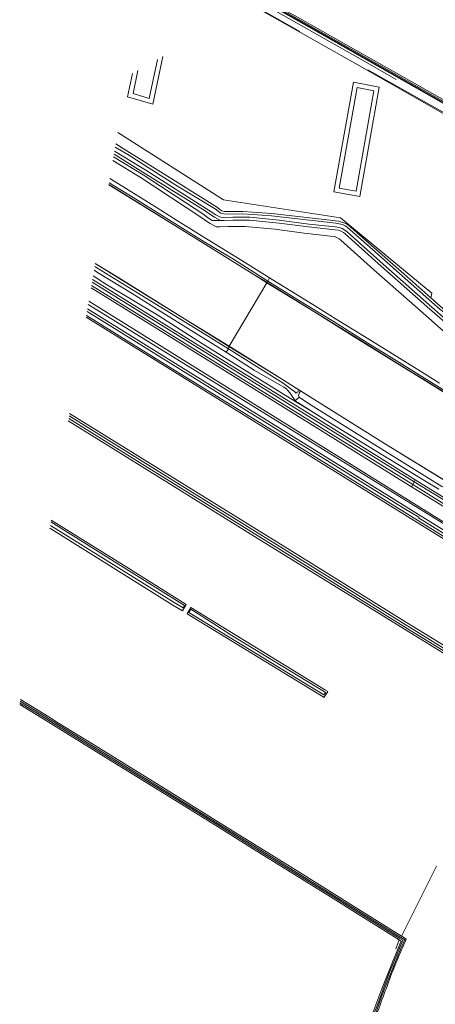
# Model space of a CAD drawing. Header units: metres. Extents: x 120324 to 133000, y 395500 to 402438.
# Tile 58 of 95: x 126114 to 126384, y 401315 to 401954. Entities that reach past the tile are written whole.
import ezdxf

# ---------------------------------------------------------------- set-up
doc = ezdxf.new("R2010")
doc.units = ezdxf.units.M
doc.linetypes.add('DGN2', pattern=[101.410184, 50.705092, -50.705092])
doc.linetypes.add('DGN3', pattern=[152.115276, 101.410184, -50.705092])
for name, color, linetype, lineweight, true_color in [('gg-afsc-erfafscheiding', 7, 'Continuous', 0, 0x00ff32), ('gg-knt-BGT kruinlijn', 7, 'Continuous', 0, 0x787878), ('gg-knt-bronhoudergrens', 7, 'DGN2', 0, 0xffaad2), ('gg-kntw-bovenkant insteek waterloop', 7, 'Continuous', 0, 0xa0a0ff), ('gg-kntw-waterlijn', 7, 'Continuous', 0, 0xaaebff), ('gt-grn-groengrens', 7, 'Continuous', 0, 0x96c800), ('gt-grn-weggrens', 7, 'Continuous', 0, 0x787878), ('gx-grn-maaiveld', 7, 'Continuous', 0, 0xb88d57)]:
    doc.layers.add(name, color=color, linetype=linetype, lineweight=lineweight, true_color=true_color)
for name, color, linetype, lineweight in [('gg-knt-bovenkant onderkant talud', 7, 'Continuous', 0), ('gg-knt-onverhard', 7, 'DGN3', 0), ('gg-knt-verharding', 7, 'Continuous', 0)]:
    doc.layers.add(name, color=color, linetype=linetype, lineweight=lineweight)

msp = doc.modelspace()

# ---------------------------------------------------------------- linework, layer by layer
at = {"layer": 'gg-afsc-erfafscheiding', "flags": 128}
msp.add_lwpolyline([(126562.23, 401781.37), (126561.73, 401781.52), (126563.02, 401787.62), (126560.71, 401796.29), (126393.68, 401890.69), (126331.8, 401925.86), (126266.09, 401962.87)], dxfattribs=at)
at = {"layer": 'gg-knt-BGT kruinlijn'}
for p, q in [((126176.44, 401848.72), (126172.61, 401851.06)), ((126205.61, 401830.53), (126176.44, 401848.72)), ((126216.5, 401823.57), (126205.61, 401830.53)), ((126225, 401818.43), (126216.5, 401823.57)), ((126230.91, 401814.7), (126225, 401818.43)), ((126257.25, 401798.32), (126230.91, 401814.7)), ((126276.34, 401786.52), (126257.25, 401798.32)), ((126162.38, 401791.45), (126164.58, 401790.07)), ((126164.58, 401790.07), (126187.03, 401776.28)), ((126276.34, 401786.52), (126306.27, 401768.03)), ((126187.03, 401776.28), (126203.6, 401766.01)), ((126203.6, 401766.01), (126227.11, 401751.23)), ((126321.42, 401758.63), (126306.27, 401768.03)), ((126335.32, 401750.14), (126321.42, 401758.63)), ((126227.11, 401751.23), (126248.17, 401738.19)), ((126349.91, 401740.99), (126335.32, 401750.14)), ((126248.17, 401738.19), (126266.44, 401726.67)), ((126375.02, 401725.41), (126349.91, 401740.99)), ((126266.44, 401726.67), (126285.55, 401715.51)), ((126386.85, 401718.13), (126375.02, 401725.41)), ((126285.55, 401715.51), (126287.27, 401714.39)), ((126287.27, 401714.39), (126288.02, 401713.62)), ((126288.02, 401713.62), (126289.68, 401711.6)), ((126289.68, 401711.6), (126291.48, 401709.03)), ((126293.09, 401706.74), (126293.84, 401706.09)), ((126293.84, 401706.09), (126294.81, 401705.48)), ((126294.81, 401705.48), (126302.94, 401700.28)), ((126303.11, 401700.17), (126302.94, 401700.28)), ((126315.88, 401692.12), (126303.11, 401700.17)), ((126345, 401674.5), (126315.88, 401692.12)), ((126363.74, 401663.05), (126345, 401674.5)), ((126377.23, 401654.67), (126363.74, 401663.05)), ((126386.33, 401649.27), (126377.23, 401654.67))]:
    msp.add_line(p, q, dxfattribs=at)
at = {"layer": 'gg-knt-BGT kruinlijn', "flags": 128}
for points in [[(126503.88, 401656.89), (126491.69, 401663.55), (126487.65, 401665.94), (126483.77, 401668.49), (126421.71, 401723.37), (126377.8, 401761.99), (126344.12, 401791.73), (126322.74, 401810.91), (126321.55, 401811.82), (126320.04, 401812.71), (126318.38, 401813.27), (126315.92, 401813.63), (126298.89, 401815.47), (126279.72, 401818.01), (126260.57, 401819.9), (126249.67, 401819.95), (126243.99, 401819.64), (126241.71, 401819.68), (126237.86, 401821.75), (126235.33, 401823.24), (126231.77, 401825.98), (126192.97, 401851.37), (126174.59, 401862.62)], [(126158.93, 401771.36), (126381.59, 401632.81), (126480.32, 401571.74)]]:
    msp.add_lwpolyline(points, dxfattribs=at)
at = {"layer": 'gg-knt-bovenkant onderkant talud', "flags": 128}
for points in [[(126175.02, 401865.14), (126194.26, 401853.37), (126233.06, 401827.98), (126236.62, 401825.24), (126239.15, 401823.75), (126244.48, 401823.78)], [(126484.39, 401568.37), (126381.06, 401631.92), (126158.57, 401769.23)]]:
    msp.add_lwpolyline(points, dxfattribs=at)
at = {"layer": 'gg-knt-bronhoudergrens', "flags": 128}
for points in [[(126362.1, 401359.1), (126438.41, 401512.02), (126432.95, 401515.56)], [(126301.16, 401156.7), (126306.3, 401187.07), (126321.07, 401244.09), (126329.81, 401272.3), (126339.2, 401300.52), (126360.5, 401356.67)]]:
    msp.add_lwpolyline(points, dxfattribs=at)
at = {"layer": 'gg-knt-onverhard', "flags": 128}
for points in [[(126560.97, 401796.88), (126474.02, 401845.98), (126395.64, 401890.45), (126334.77, 401924.74), (126266.66, 401963.19)], [(126270.38, 401965.25), (126336.78, 401927.77), (126397.5, 401893.39), (126475.53, 401849.25), (126555.88, 401804.15), (126562.9, 401799.57)]]:
    msp.add_lwpolyline(points, dxfattribs=at)
at = {"layer": 'gg-knt-verharding'}
for p, q in [((126369.38, 401652.26), (126160.68, 401781.53)), ((126161.05, 401783.72), (126370.34, 401654.13))]:
    msp.add_line(p, q, dxfattribs=at)
at = {"layer": 'gg-knt-verharding', "flags": 128}
for points in [[(126370.34, 401654.13), (126387.96, 401643.22), (126469.9, 401592.38)], [(126468.83, 401590.58), (126386.68, 401641.55), (126369.38, 401652.26)]]:
    msp.add_lwpolyline(points, dxfattribs=at)
at = {"layer": 'gg-kntw-bovenkant insteek waterloop'}
for p, q in [((126363.54, 401789.01), (126381.24, 401773.44)), ((126381.24, 401773.44), (126390.62, 401765.19)), ((126222.27, 401574.47), (126219.72, 401570.29)), ((126225.3, 401572.58), (126222.76, 401568.44)), ((126132.96, 401501.39), (126139.28, 401497.48)), ((126360.5, 401356.67), (126361.87, 401355.79))]:
    msp.add_line(p, q, dxfattribs=at)
at = {"layer": 'gg-kntw-bovenkant insteek waterloop', "flags": 128}
for points in [[(126451.96, 401867.33), (126400.25, 401896.01), (126294.45, 401955.7), (126273.98, 401967.24)], [(126271.96, 401966.12), (126293.6, 401953.97), (126398.94, 401894.26), (126476, 401850.45), (126520.21, 401825.49), (126571.19, 401797.35), (126574.45, 401795.93)], [(126176.45, 401873.42), (126180.24, 401871.14), (126216.88, 401848.12), (126242.57, 401832.14), (126244.27, 401830.77), (126245.45, 401830.02), (126246.94, 401829.61), (126248.89, 401829.55), (126258.92, 401829.6), (126277.76, 401828.36), (126321.23, 401823.25), (126325.99, 401821.87), (126327.65, 401820.66), (126344.22, 401806.1), (126363.54, 401789.01)], [(126175.31, 401866.78), (126189.54, 401858.01), (126234.54, 401830.08), (126238.1, 401827.34), (126240.63, 401825.85), (126244.48, 401823.78)], [(126390.15, 401757.66), (126380.57, 401766.09), (126346.89, 401795.83), (126325.51, 401815.01), (126324.32, 401815.92), (126322.81, 401816.81), (126321.15, 401817.37), (126318.69, 401817.73), (126301.66, 401819.57), (126282.49, 401822.1), (126263.34, 401823.99), (126252.44, 401824.05), (126246.76, 401823.74), (126244.48, 401823.78)], [(126158.06, 401766.3), (126379.33, 401629.04), (126476.05, 401569.52)], [(126157.15, 401760.98), (126376.71, 401624.78), (126466.96, 401569.25)], [(126433.78, 401520.39), (126419.55, 401529.08), (126403.28, 401539.53), (126365.31, 401562.81), (126295.33, 401606.14), (126225.35, 401649.46), (126146.4, 401698.34)], [(126145.6, 401693.67), (126169.92, 401678.57), (126268.34, 401617.58), (126366.77, 401556.59), (126417.57, 401525.5), (126432.95, 401515.56)], [(126222.27, 401574.47), (126183.54, 401598.66), (126134.55, 401629.26)], [(126133.65, 401624.05), (126213.57, 401574.05), (126219.72, 401570.29)], [(126222.76, 401568.44), (126311.2, 401514.39), (126311.67, 401514.11), (126314.11, 401517.97), (126312.66, 401518.89), (126251.54, 401556.2), (126225.3, 401572.58)], [(126114.56, 401512.79), (126132.96, 401501.39)], [(126131.4, 401498.86), (126114, 401509.53)], [(126137.72, 401494.97), (126135.4, 401496.41), (126131.4, 401498.86)], [(126360.5, 401356.67), (126337.31, 401371.22), (126314.13, 401385.77), (126289.66, 401400.94), (126265.19, 401416.11), (126240.72, 401431.28), (126216.25, 401446.45), (126175.82, 401471.43), (126137.72, 401494.97)], [(126139.28, 401497.48), (126160.78, 401484.16), (126207.41, 401455.32), (126254.03, 401426.48), (126294.19, 401401.48), (126334.35, 401376.48), (126362.1, 401359.1)], [(126362.1, 401359.1), (126362.26, 401359.01), (126365.15, 401357.2)], [(126355.76, 401341.04), (126349.24, 401324.98), (126343.55, 401309.35)]]:
    msp.add_lwpolyline(points, dxfattribs=at)
at = {"layer": 'gg-kntw-bovenkant insteek waterloop'}
for centre, radius, start, end in [((126760.96, 401178.1), 434.44, 155.65339, 159.63772), ((126760.6, 401181.96), 434.98, 156.44478, 158.54693), ((127904.19, 400745.61), 1656.74, 159.37272, 160.5067)]:
    msp.add_arc(centre, radius, start, end, dxfattribs=at)
at = {"layer": 'gg-kntw-waterlijn', "flags": 128}
for points in [[(126272.52, 401966.43), (126293.79, 401954.5), (126396.05, 401896.5), (126451.28, 401865.22), (126476.49, 401851.32), (126520.7, 401826.36), (126571.63, 401797.93), (126573.23, 401797.55)], [(126452.59, 401865.45), (126444.08, 401870.56), (126399.76, 401895.23), (126291.96, 401956.19), (126273.14, 401966.77)], [(126176.11, 401871.46), (126184.28, 401866.52), (126215.47, 401846.74), (126241.63, 401830.81), (126243.32, 401829.45), (126244.79, 401828.52), (126246.69, 401827.99), (126248.87, 401827.93), (126258.87, 401827.97), (126277.6, 401826.74), (126319.46, 401822.12), (126323.71, 401821.24), (126325.4, 401820.32), (126326.71, 401819.32), (126343.15, 401804.88), (126381.79, 401770.69), (126387.25, 401765.92), (126393.4, 401761.4)], [(126175.65, 401868.78), (126196.51, 401855.91), (126235.38, 401831.26), (126241.34, 401827.5), (126244.52, 401825.88)], [(126391.1, 401759.29), (126381.79, 401767.48), (126348.12, 401797.21), (126326.69, 401816.43), (126325.36, 401817.45), (126323.58, 401818.5), (126321.58, 401819.18), (126318.92, 401819.56), (126301.88, 401821.41), (126282.7, 401823.94), (126263.44, 401825.84), (126252.39, 401825.9), (126246.73, 401825.59), (126244.52, 401825.88)], [(126157.33, 401762.05), (126212.4, 401727.89), (126284.37, 401683.72), (126377.58, 401625.85), (126444.14, 401584.65), (126492.53, 401555.33), (126498.37, 401551.72), (126500.69, 401550.07)], [(126157.78, 401764.65), (126363.9, 401636.79), (126373.25, 401631.06), (126373.16, 401630.73), (126474.9, 401567.8), (126487.82, 401559.97), (126501.32, 401551.81), (126502.76, 401551.23)], [(126145.85, 401695.16), (126170.65, 401679.76), (126269.08, 401618.77), (126367.5, 401557.78), (126417.05, 401527.46), (126422.68, 401524.47), (126427.2, 401521.23), (126436, 401514.63), (126437.25, 401514.76), (126431.11, 401520.7), (126428.28, 401522.7), (126424.8, 401524.78), (126417.48, 401528.75), (126402.43, 401537.96), (126364.44, 401561.44), (126294.59, 401604.95), (126224.61, 401648.27), (126146.14, 401696.85)], [(126221.09, 401573.82), (126182.92, 401597.66), (126134.33, 401628)], [(126133.93, 401625.65), (126214.31, 401575.73), (126220.15, 401572.25), (126221.09, 401573.82)], [(126224.01, 401569.26), (126311.6, 401515.72), (126312.62, 401517.34), (126311.95, 401517.74), (126250.83, 401555.05), (126240.06, 401561.77), (126225.2, 401571.34), (126224.01, 401569.26)], [(126130.51, 401500.58), (126114.18, 401510.59)], [(126114.38, 401511.73), (126131.03, 401501.41), (126139.62, 401496.09)], [(126362.95, 401356.5), (126361.03, 401357.52), (126337.84, 401372.07), (126314.65, 401386.61), (126290.18, 401401.79), (126265.71, 401416.96), (126241.25, 401432.13), (126216.78, 401447.3), (126176.35, 401472.28), (126139.12, 401495.28), (126130.51, 401500.58)], [(126139.62, 401496.09), (126160.26, 401483.31), (126206.88, 401454.47), (126253.5, 401425.63), (126293.66, 401400.63), (126333.82, 401375.63), (126361.73, 401358.16), (126364.16, 401356.64)], [(126364.16, 401356.64), (126361.61, 401350.99), (126353.56, 401331.37), (126349.31, 401320.24), (126338.05, 401288.17), (126332.54, 401271.22), (126327.25, 401253.79), (126320.55, 401230.38), (126310.96, 401191.17), (126305.43, 401166.2), (126303.51, 401157.12), (126299.42, 401134.34), (126296.09, 401112.68), (126293.87, 401095.23), (126292.19, 401076.44), (126291.79, 401073.49), (126290.94, 401071.18), (126286.39, 401062.31), (126278.78, 401047.83), (126276.26, 401043.06), (126275.08, 401043.74)], [(126275.08, 401043.74), (126279.49, 401052.09), (126287.94, 401068.49), (126289.84, 401072.18), (126290.56, 401075.59), (126292.76, 401095.41), (126296.86, 401124.54), (126302.91, 401159.42), (126309.25, 401188.76), (126312.98, 401204.9), (126319.11, 401229.15), (126328.66, 401262.27), (126333.76, 401278.16), (126343.12, 401305.84), (126346.02, 401313.5), (126353.7, 401334.03), (126362.95, 401356.5)]]:
    msp.add_lwpolyline(points, dxfattribs=at)
at = {"layer": 'gt-grn-groengrens'}
for p, q in [((126371.02, 401655.44), (126370.34, 401654.13)), ((126369.38, 401652.26), (126368.66, 401650.87)), ((126520.71, 401556.53), (126368.66, 401650.87))]:
    msp.add_line(p, q, dxfattribs=at)
at = {"layer": 'gt-grn-groengrens', "flags": 128}
for points in [[(126207.08, 401930.2), (126200.41, 401899.25), (126184.14, 401904.13)], [(126203.59, 401928.27), (126198.16, 401903.05), (126187.63, 401906.22)], [(126184.14, 401904.13), (126187.23, 401919.21)], [(126187.63, 401906.22), (126190.68, 401921.12)], [(126318.01, 401842.34), (126330.9, 401913.61), (126347.59, 401910.27), (126335.06, 401839.33), (126318.01, 401842.34)], [(126321.5, 401844.77), (126333.3, 401910.07), (126344.13, 401907.9), (126332.63, 401842.8), (126321.5, 401844.77)], [(126177.72, 401880.84), (126246.45, 401837.22), (126322.55, 401825.53), (126381.76, 401776.67), (126381.24, 401773.44)], [(126161.34, 401785.38), (126228.24, 401743.92), (126306.32, 401695.72), (126351.31, 401667.72), (126371.02, 401655.44)], [(126368.66, 401650.87), (126299.63, 401693.64), (126195.65, 401758.19), (126160.41, 401779.99)], [(126557.85, 401539.82), (126444.48, 401610.07), (126371.02, 401655.44)]]:
    msp.add_lwpolyline(points, dxfattribs=at)
at = {"layer": 'gt-grn-weggrens'}
msp.add_line((126370.34, 401654.13), (126369.38, 401652.26), dxfattribs=at)
at = {"layer": 'gx-grn-maaiveld'}
for p, q in [((126274.68, 401783.31), (126250.02, 401742.1)), ((126274.68, 401783.31), (126274.73, 401783.4)), ((126275.16, 401784.45), (126274.73, 401783.4)), ((126276.34, 401786.52), (126275.16, 401784.45)), ((126249.59, 401740.42), (126248.17, 401738.19)), ((126249.59, 401740.42), (126249.96, 401742.02)), ((126250.02, 401742.1), (126249.96, 401742.02)), ((126296.38, 401713.15), (126295.43, 401713.74)), ((126291.48, 401709.03), (126293.09, 401706.74)), ((126293.09, 401706.74), (126295.61, 401709.04))]:
    msp.add_line(p, q, dxfattribs=at)
at = {"layer": 'gx-grn-maaiveld', "flags": 128}
for points in [[(126274.68, 401783.31), (126266.74, 401788.25), (126239.24, 401805.27), (126219.39, 401817.61), (126194.55, 401832.97), (126171.91, 401847)], [(126171.93, 401847.11), (126194.61, 401833.06), (126219.44, 401817.7), (126239.29, 401805.35), (126266.79, 401788.33), (126274.73, 401783.4)], [(126275.16, 401784.45), (126252.89, 401798.56), (126233.94, 401809.98), (126213.12, 401822.88), (126188.72, 401838.06), (126172.14, 401848.3)], [(126249.59, 401740.42), (126234.27, 401749.95), (126192.19, 401775.66), (126164.23, 401793.03), (126162.8, 401793.92)], [(126163.13, 401795.81), (126178.41, 401786.34), (126221.07, 401759.91), (126249.96, 401742.02)], [(126250.02, 401742.1), (126221.12, 401759.99), (126178.46, 401786.43), (126163.14, 401795.91)], [(126161.76, 401787.83), (126169.4, 401782.92), (126203.72, 401762.33), (126232.73, 401743.57), (126263.2, 401724.89), (126289.98, 401708.12), (126303.11, 401700.17)], [(126581.36, 401593.18), (126580.73, 401593.58), (126563.14, 401604.37), (126542.41, 401617.28), (126517.75, 401632.85), (126499.4, 401644.23), (126467.51, 401664.02), (126442.64, 401679.36), (126379.35, 401718.59), (126362.61, 401728.94), (126331.41, 401748.27), (126305.07, 401764.59), (126274.68, 401783.31)], [(126274.73, 401783.4), (126305.12, 401764.67), (126331.46, 401748.35), (126362.66, 401729.03), (126379.41, 401718.68), (126442.69, 401679.45), (126467.56, 401664.1), (126499.45, 401644.31), (126517.8, 401632.93), (126542.68, 401617.75), (126563.37, 401604.77), (126576.25, 401596.93), (126581.61, 401593.44)], [(126275.16, 401784.45), (126279.73, 401781.62), (126299.7, 401769.21), (126318.22, 401757.95), (126340.28, 401744.04), (126354.01, 401735.63), (126371.84, 401724.57), (126394.75, 401710.39), (126413.95, 401698.54), (126429.88, 401688.61), (126448.74, 401677.18), (126471.99, 401662.58), (126490.37, 401651.34), (126510.85, 401638.67), (126524.51, 401629.98), (126543.33, 401618.8), (126563.83, 401605.73), (126579.09, 401596.65), (126583.6, 401593.72), (126586.49, 401591.49), (126586.49, 401590.87), (126586.27, 401590.62)], [(126249.59, 401740.42), (126285.22, 401718.15), (126290.43, 401714.29), (126292.58, 401712.64), (126293.5, 401711.64), (126294.74, 401712.58), (126295.43, 401713.74)], [(126295.43, 401713.74), (126289.43, 401717.5), (126281.33, 401722.61), (126249.96, 401742.02)], [(126250.02, 401742.1), (126281.39, 401722.7), (126289.49, 401717.58), (126351.12, 401678.97), (126416.93, 401638.65), (126453.14, 401616.24), (126485.5, 401596.2), (126505.66, 401583.94), (126523.26, 401573.09), (126542.75, 401560.99), (126558.65, 401551.24)], [(126295.61, 401709.04), (126295.13, 401710.1), (126295.44, 401710.74), (126295.89, 401712.17), (126296.38, 401713.15)], [(126296.38, 401713.15), (126351.07, 401678.89), (126392.51, 401653.5)], [(126295.61, 401709.04), (126301.58, 401704.86), (126321.71, 401692.27), (126342.94, 401679.17), (126388.18, 401651.1), (126389.61, 401650.49), (126390.08, 401650.57)]]:
    msp.add_lwpolyline(points, dxfattribs=at)

doc.saveas('drawing.dxf')
